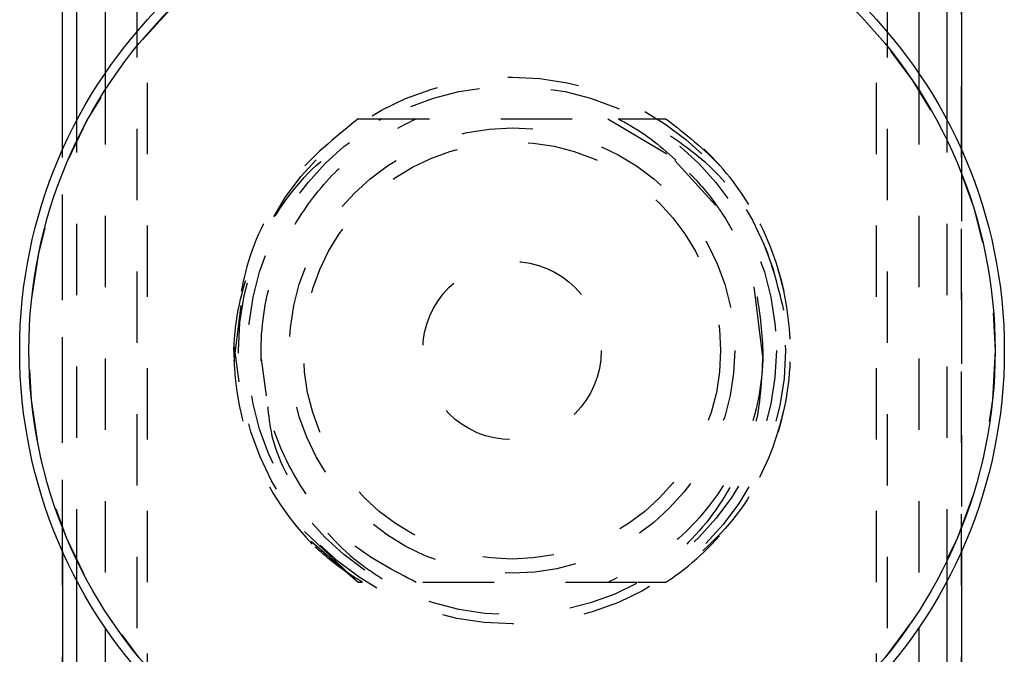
# Model space of a CAD drawing. Header units: inches. Extents: x 1907 to 2452, y -210 to -54.
# Tile 43 of 256: x 1944.066 to 1945.446, y -168.769 to -167.88. Entities that reach past the tile are written whole.
import ezdxf

# ---------------------------------------------------------------- set-up
doc = ezdxf.new("R2010")
doc.units = ezdxf.units.IN
doc.header["$LTSCALE"] = 0.5
doc.header["$MEASUREMENT"] = 0
doc.linetypes.add('HIDDEN', pattern=[0.225, 0.15, -0.075])
doc.layers.add('SID-M-H', color=4, linetype='HIDDEN')
doc.layers.add('SID-M-S', color=105, linetype='Continuous')

msp = doc.modelspace()

# ---------------------------------------------------------------- linework, layer by layer
at = {"layer": 'SID-M-H'}
for p, q in [((1944.12636, -169.07306), (1944.12636, -167.61396)), ((1945.38616, -169.07306), (1945.38616, -167.61396)), ((1944.24517, -169.06821), (1944.24517, -167.61881)), ((1945.26735, -169.06821), (1945.26735, -167.61881)), ((1944.23027, -167.63274), (1944.23027, -169.05428)), ((1945.28225, -167.63274), (1945.28225, -169.05428)), ((1944.18626, -167.95467), (1944.18626, -168.73235)), ((1945.32626, -167.95467), (1945.32626, -168.73235)), ((1944.14626, -168.666), (1944.14626, -168.02102)), ((1944.54068, -168.01851), (1944.90501, -168.01851)), ((1944.89053, -168.01851), (1944.97322, -168.06787)), ((1945.36626, -168.666), (1945.36626, -168.02102)), ((1944.12626, -168.62494), (1944.12626, -168.06209)), ((1945.38626, -168.06209), (1945.38626, -168.62494)), ((1944.98434, -168.07734), (1945.04168, -168.1398)), ((1945.09512, -168.25404), (1945.10744, -168.35244)), ((1944.36701, -168.35858), (1944.37668, -168.28036)), ((1944.36706, -168.33868), (1944.37348, -168.38743)), ((1944.40481, -168.35508), (1944.41175, -168.4069)), ((1944.46561, -168.5974), (1944.54068, -168.66851)), ((1944.54068, -168.66851), (1944.4749, -168.61106)), ((1944.54639, -168.66851), (1944.54068, -168.66851)), ((1944.93128, -168.66851), (1944.54691, -168.66851))]:
    msp.add_line(p, q, dxfattribs=at)
for radius in [0.67706, 0.3833, 0.37051, 0.31217, 0.29233, 0.125]:
    msp.add_circle((1944.75626, -168.34351), radius, dxfattribs=at)
msp.add_arc((1944.75626, -168.34351), 0.39, 180, 225, dxfattribs=at)
for points, knots in [([(1944.36626, -168.34351), (1944.36675, -168.3353), (1944.3698, -168.28425), (1944.39647, -168.19226), (1944.4686, -168.08488), (1944.5394, -168.04013), (1944.57361, -168.01851)], [0, 0, 0, 0, 0.061296, 0.3811242, 0.7009438, 1, 1, 1, 1]), ([(1944.54068, -168.01851), (1944.50776, -168.04528), (1944.44129, -168.09934), (1944.37875, -168.2157), (1944.3704, -168.30113), (1944.36626, -168.34351)], [0, 0, 0, 0, 0.33077576, 0.66804387, 1, 1, 1, 1]), ([(1944.62199, -168.66851), (1944.59082, -168.65235), (1944.52903, -168.62032), (1944.45896, -168.54028), (1944.41326, -168.44345), (1944.39894, -168.33421), (1944.41925, -168.22385), (1944.47004, -168.13142), (1944.53963, -168.06016), (1944.59434, -168.03249), (1944.62199, -168.01851)], [0, 0, 0, 0, 0.1265435, 0.2508916, 0.3780668, 0.5107273, 0.6441442, 0.7786565, 0.8881339, 1, 1, 1, 1]), ([(1944.90501, -168.01851), (1944.91611, -168.02461), (1944.95306, -168.04492), (1944.98357, -168.0743), (1945.00491, -168.09486)], [0, 0, 0, 0, 0.3003632, 1, 1, 1, 1]), ([(1944.90501, -168.01851), (1944.91321, -168.01851), (1944.92853, -168.01851), (1944.95079, -168.01851), (1944.96482, -168.01851), (1944.97184, -168.01851)], [0, 0, 0, 0, 0.3649057, 0.6823849, 1, 1, 1, 1]), ([(1945.13734, -168.28701), (1945.12867, -168.2518), (1945.10966, -168.17463), (1945.03746, -168.07957), (1944.9705, -168.0376), (1944.94004, -168.01851)], [0, 0, 0, 0, 0.3139454, 0.6879939, 1, 1, 1, 1]), ([(1944.97184, -168.66851), (1944.97433, -168.66683), (1945.0102, -168.64265), (1945.07216, -168.58302), (1945.13082, -168.47373), (1945.15264, -168.35125), (1945.13559, -168.22794), (1945.08125, -168.11661), (1945.01823, -168.05061), (1944.97848, -168.0231), (1944.97184, -168.01851)], [0, 0, 0, 0, 0.01177549, 0.1695891, 0.33067607, 0.49028809, 0.64920893, 0.81054777, 0.96835377, 1, 1, 1, 1]), ([(1944.97184, -168.01851), (1944.999, -168.03973), (1945.06075, -168.088), (1945.12463, -168.19526), (1945.15346, -168.32534), (1945.13662, -168.45739), (1945.07774, -168.5813), (1945.00776, -168.63893), (1944.97184, -168.66851)], [0, 0, 0, 0, 0.1344288, 0.3056858, 0.4769441, 0.6482017, 0.8194567, 1, 1, 1, 1]), ([(1945.00491, -168.09486), (1945.00834, -168.09839), (1945.02557, -168.11607), (1945.06461, -168.16704), (1945.10128, -168.24848), (1945.10597, -168.31571), (1945.1079, -168.34351)], [0, 0, 0, 0, 0.0536299, 0.2688681, 0.6976724, 1, 1, 1, 1]), ([(1945.1079, -168.34351), (1945.10789, -168.34574), (1945.10765, -168.38469), (1945.09396, -168.46106), (1945.04097, -168.5592), (1944.96899, -168.63003), (1944.9134, -168.65729), (1944.89053, -168.66851)], [0, 0, 0, 0, 0.0162236, 0.2828679, 0.5519768, 0.8156158, 1, 1, 1, 1]), ([(1945.1079, -168.34351), (1945.10652, -168.37808), (1945.10377, -168.44723), (1945.06004, -168.54897), (1944.99856, -168.62364), (1944.94824, -168.6572), (1944.93128, -168.66851)], [0, 0, 0, 0, 0.2661345, 0.5322702, 0.8424424, 1, 1, 1, 1]), ([(1944.41382, -168.42236), (1944.41501, -168.43406), (1944.41967, -168.48004), (1944.46043, -168.55859), (1944.52066, -168.62848), (1944.56824, -168.65941), (1944.58223, -168.66851)], [0, 0, 0, 0, 0.1141144, 0.448597, 0.8378295, 1, 1, 1, 1]), ([(1944.54691, -168.66851), (1944.5364, -168.66201), (1944.51289, -168.64747), (1944.49203, -168.62932), (1944.48049, -168.61928)], [0, 0, 0, 0, 0.4470347, 1, 1, 1, 1]), ([(1944.97184, -168.66851), (1944.96369, -168.66851), (1944.95048, -168.66851), (1944.93711, -168.66851), (1944.932, -168.66851)], [0, 0, 0, 0, 0.6170254, 1, 1, 1, 1])]:
    msp.add_open_spline(points, degree=3, knots=knots, dxfattribs=at)
at = {"layer": 'SID-M-S'}
for p, q in [((1944.12626, -168.06209), (1944.12626, -167.26351)), ((1945.38626, -167.26351), (1945.38626, -168.06209)), ((1944.14626, -168.02102), (1944.14626, -167.67351)), ((1944.18626, -167.67351), (1944.18626, -167.95467)), ((1945.32626, -167.67351), (1945.32626, -167.95467)), ((1945.36626, -168.02102), (1945.36626, -167.67351)), ((1944.12626, -168.62494), (1944.12626, -174.76351)), ((1945.38626, -168.62494), (1945.38626, -169.42351)), ((1944.14626, -169.01351), (1944.14626, -168.666)), ((1945.36626, -169.01351), (1945.36626, -168.666)), ((1944.18626, -168.73235), (1944.18626, -169.01351)), ((1945.32626, -168.73235), (1945.32626, -169.01351))]:
    msp.add_line(p, q, dxfattribs=at)
for radius in [0.69, 0.67714]:
    msp.add_circle((1944.75626, -168.34351), radius, dxfattribs=at)

doc.saveas('drawing.dxf')
